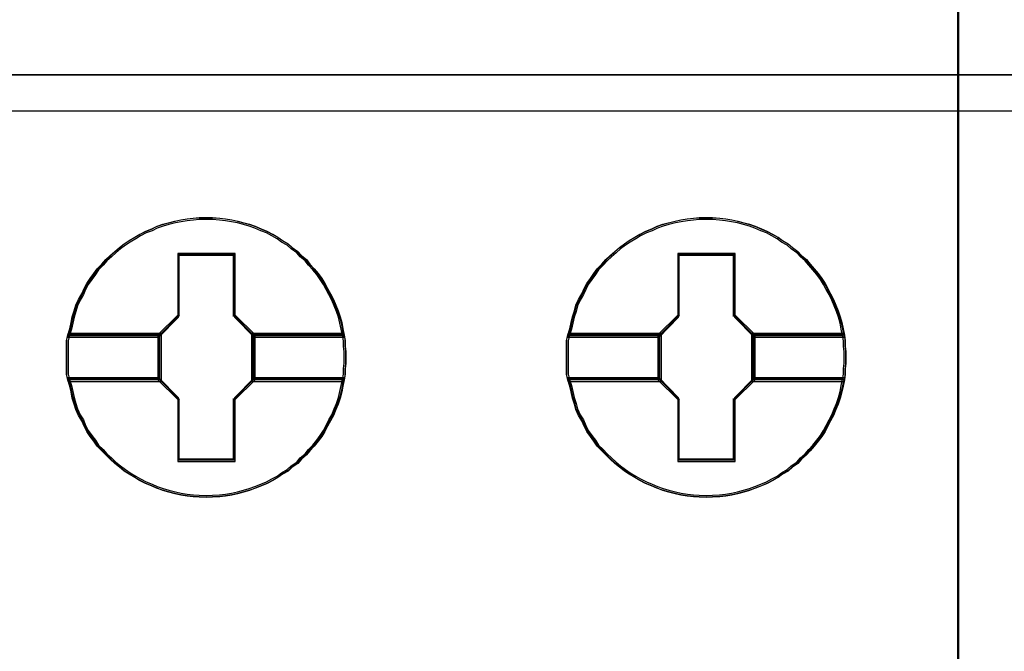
# Model space of a CAD drawing. Extents: x -558982 to 5119495, y -5290134 to 121759.
# Tile 81 of 256: x -477792 to -477614, y -21423 to -21309. Entities that reach past the tile are written whole.
import ezdxf

# ---------------------------------------------------------------- set-up
doc = ezdxf.new("R2010")
doc.units = 0
doc.header["$MEASUREMENT"] = 0
doc.layers.get('0').update_dxf_attribs({"color": 252})
doc.layers.add('45', color=8, linetype='Continuous')
doc.layers.add('50', color=7, linetype='Continuous')

# ---------------------------------------------------------------- blocks, each defined once
blk = doc.blocks.new('*U1042')
at = {"layer": '50', "color": 7}
blk.add_lwpolyline([(61.983887, -137.34823), (386.017439, -137.34823), (386.017439, -183.650891), (61.983887, -183.650891), (61.983887, -137.34823)], dxfattribs=at)
blk = doc.blocks.new('*U1049')
at = {"layer": '45', "color": 7}
for points in [[(187.995609, -118.993998), (206.006752, -118.993998), (206.006752, -118.993998), (206.006752, -201.999826), (206.006752, -201.999826), (187.995609, -201.999826), (187.995609, -201.999826), (187.995609, -118.993998), (187.995609, -118.993998)], [(188.000911, -118.999294), (206.00145, -118.999294), (206.00145, -201.99453), (188.000911, -201.99453), (188.000911, -118.999294)], [(187.995609, -182.988857), (206.006752, -182.988857), (187.995609, -182.988857)], [(194.917466, -188.107391), (194.917466, -188.213985), (194.905634, -188.314658), (194.905634, -188.41533), (194.887886, -188.516003), (194.864222, -188.628519), (194.840558, -188.735114), (194.810978, -188.84763), (194.775482, -188.954225), (194.73407, -189.054897), (194.692658, -189.161492), (194.639414, -189.256242), (194.58617, -189.356915), (194.538842, -189.451665), (194.479682, -189.540494), (194.414606, -189.629323), (194.343614, -189.718151), (194.266706, -189.801058), (194.20163, -189.878043), (194.11289, -189.955028), (194.047814, -190.032013), (193.947242, -190.097154), (193.870334, -190.168217), (193.769762, -190.227436), (193.686938, -190.286655), (193.592282, -190.339952), (193.49171, -190.39325), (193.391138, -190.434703), (193.278734, -190.476156), (193.178163, -190.51761), (193.071675, -190.547219), (192.959271, -190.576829), (192.852783, -190.600517), (192.740379, -190.618282), (192.633891, -190.630126), (192.503739, -190.636048), (192.397251, -190.64197), (192.261183, -190.636048), (192.154695, -190.630126), (192.042291, -190.618282), (191.929887, -190.600517), (191.823399, -190.576829), (191.705079, -190.547219), (191.598591, -190.51761), (191.492103, -190.476156), (191.397447, -190.434703), (191.290959, -190.39325), (191.184471, -190.339952), (191.095731, -190.286655), (190.995159, -190.227436), (190.906419, -190.168217), (190.81768, -190.097154), (190.734856, -190.032013), (190.652032, -189.955028), (190.569208, -189.878043), (190.498216, -189.801058), (190.415392, -189.718151), (190.356232, -189.629323), (190.291156, -189.540494), (190.22608, -189.451665), (190.178752, -189.356915), (190.13734, -189.256242), (190.07818, -189.161492), (190.030852, -189.054897), (190.001272, -188.954225), (189.965776, -188.84763), (189.942112, -188.735114), (189.918448, -188.628519), (189.882952, -188.516003), (189.859288, -188.41533), (189.859288, -188.314658), (189.859288, -188.213985), (189.859288, -188.107391), (189.859288, -188.006718), (189.859288, -187.906046), (189.859288, -187.805373), (189.882952, -187.704701), (189.918448, -187.592184), (189.942112, -187.479668), (189.965776, -187.373074), (190.001272, -187.266479), (190.030852, -187.165807), (190.07818, -187.059212), (190.13734, -186.95854), (190.178752, -186.863789), (190.22608, -186.769038), (190.291156, -186.68021), (190.356232, -186.591381), (190.415392, -186.502552), (190.498216, -186.419645), (190.569208, -186.336739), (190.652032, -186.265676), (190.734856, -186.188691), (190.81768, -186.117628), (190.906419, -186.052487), (190.995159, -185.993268), (191.095731, -185.934049), (191.184471, -185.880751), (191.290959, -185.827454), (191.397447, -185.786001), (191.492103, -185.738625), (191.598591, -185.703094), (191.705079, -185.673484), (191.823399, -185.643875), (191.929887, -185.620187), (192.042291, -185.602421), (192.154695, -185.590578), (192.261183, -185.578734), (192.397251, -185.578734), (192.503739, -185.578734), (192.633891, -185.590578), (192.740379, -185.602421), (192.852783, -185.620187), (192.959271, -185.643875), (193.071675, -185.673484), (193.178163, -185.703094), (193.278734, -185.738625), (193.391138, -185.786001), (193.49171, -185.827454), (193.592282, -185.880751), (193.686938, -185.934049), (193.769762, -185.993268), (193.870334, -186.052487), (193.947242, -186.117628), (194.047814, -186.188691), (194.11289, -186.265676), (194.20163, -186.336739), (194.266706, -186.419645), (194.343614, -186.502552), (194.414606, -186.591381), (194.479682, -186.68021), (194.538842, -186.769038), (194.58617, -186.863789), (194.639414, -186.95854), (194.692658, -187.059212), (194.73407, -187.165807), (194.775482, -187.266479), (194.810978, -187.373074), (194.840558, -187.479668), (194.864222, -187.592184), (194.887886, -187.704701), (194.905634, -187.805373), (194.905634, -187.906046), (194.917466, -188.006718), (194.917466, -188.107391)], [(192.397558, -185.578734), (192.261484, -185.578734), (192.154992, -185.590787), (192.042583, -185.60284), (191.930174, -185.620919), (191.823681, -185.645026), (191.705356, -185.675158), (191.598863, -185.705291), (191.49237, -185.74145), (191.39771, -185.789663), (191.291217, -185.831848), (191.184725, -185.886087), (191.095981, -185.940326), (190.995404, -186.000591), (190.90666, -186.060857), (190.817917, -186.127149), (190.735089, -186.199467), (190.652261, -186.277812), (190.569434, -186.350131), (190.498438, -186.434502), (190.415611, -186.518874), (190.356448, -186.609272), (190.291369, -186.69967), (190.22629, -186.790068), (190.17896, -186.886493), (190.137547, -186.982917), (190.078384, -187.085368), (190.031054, -187.193846), (190.001473, -187.296297), (189.965975, -187.404775), (189.94231, -187.513253), (189.918645, -187.627757), (189.883147, -187.742261), (191.533784, -187.742261), (191.88876, -187.380669), (191.88876, -186.247679), (192.900441, -186.247679), (192.900441, -187.380669), (193.255416, -187.742261), (194.888304, -187.742261), (194.864639, -187.627757), (194.840974, -187.513253), (194.811393, -187.404775), (194.775895, -187.296297), (194.734482, -187.193846), (194.693068, -187.085368), (194.639821, -186.982917), (194.586575, -186.886493), (194.539245, -186.790068), (194.480082, -186.69967), (194.415003, -186.609272), (194.344008, -186.518874), (194.267097, -186.434502), (194.202018, -186.350131), (194.113274, -186.277812), (194.048195, -186.199467), (193.947619, -186.127149), (193.870707, -186.060857), (193.770131, -186.000591), (193.687303, -185.940326), (193.592643, -185.886087), (193.492067, -185.831848), (193.39149, -185.789663), (193.279081, -185.74145), (193.178505, -185.705291), (193.072012, -185.675158), (192.959603, -185.645026), (192.85311, -185.620919), (192.740702, -185.60284), (192.634209, -185.590787), (192.504051, -185.578734), (192.397558, -185.578734)], [(189.883147, -187.742261), (191.533784, -187.742261), (191.88876, -187.380669), (191.88876, -186.247679), (192.900441, -186.247679), (192.900441, -187.380669), (193.255416, -187.742261), (194.888304, -187.742261), (194.864639, -187.627757), (194.840974, -187.513253), (194.811393, -187.404775), (194.775895, -187.296297), (194.734482, -187.193846), (194.693068, -187.085368), (194.639821, -186.982917), (194.586575, -186.886493), (194.539245, -186.790068), (194.480082, -186.69967), (194.415003, -186.609272), (194.344008, -186.518874), (194.267097, -186.434502), (194.202018, -186.350131), (194.113274, -186.277812), (194.048195, -186.199467), (193.947619, -186.127149), (193.870707, -186.060857), (193.770131, -186.000591), (193.687303, -185.940326), (193.592643, -185.886087), (193.492067, -185.831848), (193.39149, -185.789663), (193.279081, -185.74145), (193.178505, -185.705291), (193.072012, -185.675158), (192.959603, -185.645026), (192.85311, -185.620919), (192.740702, -185.60284), (192.634209, -185.590787), (192.504051, -185.578734), (192.397558, -185.578734), (192.261484, -185.578734), (192.154992, -185.590787), (192.042583, -185.60284), (191.930174, -185.620919), (191.823681, -185.645026), (191.705356, -185.675158), (191.598863, -185.705291), (191.49237, -185.74145), (191.39771, -185.789663), (191.291217, -185.831848), (191.184725, -185.886087), (191.095981, -185.940326), (190.995404, -186.000591), (190.90666, -186.060857), (190.817917, -186.127149), (190.735089, -186.199467), (190.652261, -186.277812), (190.569434, -186.350131), (190.498438, -186.434502), (190.415611, -186.518874), (190.356448, -186.609272), (190.291369, -186.69967), (190.22629, -186.790068), (190.17896, -186.886493), (190.137547, -186.982917), (190.078384, -187.085368), (190.031054, -187.193846), (190.001473, -187.296297), (189.965975, -187.404775), (189.94231, -187.513253), (189.918645, -187.627757), (189.883147, -187.742261)], [(192.397408, -185.610511), (192.263064, -185.610511), (192.157925, -185.62221), (192.046945, -185.633909), (191.935965, -185.651458), (191.830826, -185.674856), (191.714005, -185.704103), (191.608866, -185.733351), (191.503727, -185.768448), (191.41027, -185.815244), (191.305131, -185.856191), (191.199992, -185.908836), (191.112376, -185.961482), (191.013078, -186.019977), (190.925462, -186.078472), (190.837846, -186.142816), (190.756072, -186.21301), (190.674297, -186.289054), (190.592522, -186.359248), (190.522429, -186.441141), (190.440655, -186.523034), (190.382244, -186.610777), (190.317992, -186.698519), (190.253741, -186.786262), (190.207012, -186.879854), (190.166125, -186.973446), (190.107715, -187.072887), (190.060986, -187.178178), (190.031781, -187.27762), (189.996734, -187.382911), (189.97337, -187.488202), (189.950006, -187.599343), (189.91496, -187.710483), (191.544614, -187.710483), (191.895077, -187.359513), (191.895077, -186.259806), (192.893898, -186.259806), (192.893898, -187.359513), (193.244361, -187.710483), (194.856492, -187.710483), (194.833128, -187.599343), (194.809763, -187.488202), (194.780558, -187.382911), (194.745512, -187.27762), (194.704625, -187.178178), (194.663737, -187.072887), (194.611168, -186.973446), (194.558598, -186.879854), (194.51187, -186.786262), (194.453459, -186.698519), (194.389208, -186.610777), (194.319115, -186.523034), (194.243181, -186.441141), (194.17893, -186.359248), (194.091314, -186.289054), (194.027062, -186.21301), (193.927764, -186.142816), (193.851831, -186.078472), (193.752533, -186.019977), (193.670758, -185.961482), (193.577301, -185.908836), (193.478003, -185.856191), (193.378705, -185.815244), (193.267725, -185.768448), (193.168427, -185.733351), (193.063288, -185.704103), (192.952308, -185.674856), (192.847169, -185.651458), (192.736189, -185.633909), (192.63105, -185.62221), (192.502547, -185.610511), (192.397408, -185.610511)], [(189.91496, -187.710483), (191.544614, -187.710483), (191.895077, -187.359513), (191.895077, -186.259806), (192.893898, -186.259806), (192.893898, -187.359513), (193.244361, -187.710483), (194.856492, -187.710483), (194.833128, -187.599343), (194.809763, -187.488202), (194.780558, -187.382911), (194.745512, -187.27762), (194.704625, -187.178178), (194.663737, -187.072887), (194.611168, -186.973446), (194.558598, -186.879854), (194.51187, -186.786262), (194.453459, -186.698519), (194.389208, -186.610777), (194.319115, -186.523034), (194.243181, -186.441141), (194.17893, -186.359248), (194.091314, -186.289054), (194.027062, -186.21301), (193.927764, -186.142816), (193.851831, -186.078472), (193.752533, -186.019977), (193.670758, -185.961482), (193.577301, -185.908836), (193.478003, -185.856191), (193.378705, -185.815244), (193.267725, -185.768448), (193.168427, -185.733351), (193.063288, -185.704103), (192.952308, -185.674856), (192.847169, -185.651458), (192.736189, -185.633909), (192.63105, -185.62221), (192.502547, -185.610511), (192.397408, -185.610511), (192.263064, -185.610511), (192.157925, -185.62221), (192.046945, -185.633909), (191.935965, -185.651458), (191.830826, -185.674856), (191.714005, -185.704103), (191.608866, -185.733351), (191.503727, -185.768448), (191.41027, -185.815244), (191.305131, -185.856191), (191.199992, -185.908836), (191.112376, -185.961482), (191.013078, -186.019977), (190.925462, -186.078472), (190.837846, -186.142816), (190.756072, -186.21301), (190.674297, -186.289054), (190.592522, -186.359248), (190.522429, -186.441141), (190.440655, -186.523034), (190.382244, -186.610777), (190.317992, -186.698519), (190.253741, -186.786262), (190.207012, -186.879854), (190.166125, -186.973446), (190.107715, -187.072887), (190.060986, -187.178178), (190.031781, -187.27762), (189.996734, -187.382911), (189.97337, -187.488202), (189.950006, -187.599343), (189.91496, -187.710483)], [(203.968105, -188.107391), (203.968105, -188.213985), (203.956273, -188.314658), (203.956273, -188.41533), (203.938525, -188.516003), (203.914861, -188.628519), (203.891197, -188.735114), (203.861617, -188.84763), (203.826121, -188.954225), (203.784709, -189.054897), (203.743297, -189.161492), (203.690053, -189.256242), (203.636809, -189.356915), (203.589481, -189.451665), (203.530321, -189.540494), (203.465245, -189.629323), (203.394253, -189.718151), (203.317345, -189.801058), (203.252269, -189.878043), (203.163529, -189.955028), (203.098453, -190.032013), (202.997881, -190.097154), (202.920973, -190.168217), (202.820401, -190.227436), (202.737577, -190.286655), (202.642921, -190.339952), (202.542349, -190.39325), (202.441777, -190.434703), (202.329373, -190.476156), (202.228801, -190.51761), (202.122314, -190.547219), (202.00991, -190.576829), (201.903422, -190.600517), (201.791018, -190.618282), (201.68453, -190.630126), (201.554378, -190.636048), (201.44789, -190.64197), (201.311822, -190.636048), (201.205334, -190.630126), (201.09293, -190.618282), (200.980526, -190.600517), (200.874038, -190.576829), (200.755718, -190.547219), (200.64923, -190.51761), (200.542742, -190.476156), (200.448086, -190.434703), (200.341598, -190.39325), (200.23511, -190.339952), (200.14637, -190.286655), (200.045798, -190.227436), (199.957058, -190.168217), (199.868318, -190.097154), (199.785495, -190.032013), (199.702671, -189.955028), (199.619847, -189.878043), (199.548855, -189.801058), (199.466031, -189.718151), (199.406871, -189.629323), (199.341795, -189.540494), (199.276719, -189.451665), (199.229391, -189.356915), (199.187979, -189.256242), (199.128819, -189.161492), (199.081491, -189.054897), (199.051911, -188.954225), (199.016415, -188.84763), (198.992751, -188.735114), (198.969087, -188.628519), (198.933591, -188.516003), (198.909927, -188.41533), (198.909927, -188.314658), (198.909927, -188.213985), (198.909927, -188.107391), (198.909927, -188.006718), (198.909927, -187.906046), (198.909927, -187.805373), (198.933591, -187.704701), (198.969087, -187.592184), (198.992751, -187.479668), (199.016415, -187.373074), (199.051911, -187.266479), (199.081491, -187.165807), (199.128819, -187.059212), (199.187979, -186.95854), (199.229391, -186.863789), (199.276719, -186.769038), (199.341795, -186.68021), (199.406871, -186.591381), (199.466031, -186.502552), (199.548855, -186.419645), (199.619847, -186.336739), (199.702671, -186.265676), (199.785495, -186.188691), (199.868318, -186.117628), (199.957058, -186.052487), (200.045798, -185.993268), (200.14637, -185.934049), (200.23511, -185.880751), (200.341598, -185.827454), (200.448086, -185.786001), (200.542742, -185.738625), (200.64923, -185.703094), (200.755718, -185.673484), (200.874038, -185.643875), (200.980526, -185.620187), (201.09293, -185.602421), (201.205334, -185.590578), (201.311822, -185.578734), (201.44789, -185.578734), (201.554378, -185.578734), (201.68453, -185.590578), (201.791018, -185.602421), (201.903422, -185.620187), (202.00991, -185.643875), (202.122314, -185.673484), (202.228801, -185.703094), (202.329373, -185.738625), (202.441777, -185.786001), (202.542349, -185.827454), (202.642921, -185.880751), (202.737577, -185.934049), (202.820401, -185.993268), (202.920973, -186.052487), (202.997881, -186.117628), (203.098453, -186.188691), (203.163529, -186.265676), (203.252269, -186.336739), (203.317345, -186.419645), (203.394253, -186.502552), (203.465245, -186.591381), (203.530321, -186.68021), (203.589481, -186.769038), (203.636809, -186.863789), (203.690053, -186.95854), (203.743297, -187.059212), (203.784709, -187.165807), (203.826121, -187.266479), (203.861617, -187.373074), (203.891197, -187.479668), (203.914861, -187.592184), (203.938525, -187.704701), (203.956273, -187.805373), (203.956273, -187.906046), (203.968105, -188.006718), (203.968105, -188.107391)], [(201.448197, -185.578734), (201.312123, -185.578734), (201.205631, -185.590787), (201.093222, -185.60284), (200.980813, -185.620919), (200.87432, -185.645026), (200.755995, -185.675158), (200.649502, -185.705291), (200.543009, -185.74145), (200.448349, -185.789663), (200.341856, -185.831848), (200.235364, -185.886087), (200.14662, -185.940326), (200.046043, -186.000591), (199.957299, -186.060857), (199.868556, -186.127149), (199.785728, -186.199467), (199.7029, -186.277812), (199.620073, -186.350131), (199.549077, -186.434502), (199.46625, -186.518874), (199.407087, -186.609272), (199.342008, -186.69967), (199.276929, -186.790068), (199.229599, -186.886493), (199.188185, -186.982917), (199.129023, -187.085368), (199.081693, -187.193846), (199.052111, -187.296297), (199.016614, -187.404775), (198.992949, -187.513253), (198.969284, -187.627757), (198.933786, -187.742261), (200.584423, -187.742261), (200.939399, -187.380669), (200.939399, -186.247679), (201.95108, -186.247679), (201.95108, -187.380669), (202.306055, -187.742261), (203.938943, -187.742261), (203.915278, -187.627757), (203.891613, -187.513253), (203.862032, -187.404775), (203.826534, -187.296297), (203.785121, -187.193846), (203.743707, -187.085368), (203.69046, -186.982917), (203.637214, -186.886493), (203.589884, -186.790068), (203.530721, -186.69967), (203.465642, -186.609272), (203.394647, -186.518874), (203.317736, -186.434502), (203.252657, -186.350131), (203.163913, -186.277812), (203.098834, -186.199467), (202.998258, -186.127149), (202.921346, -186.060857), (202.82077, -186.000591), (202.737942, -185.940326), (202.643282, -185.886087), (202.542706, -185.831848), (202.442129, -185.789663), (202.32972, -185.74145), (202.229144, -185.705291), (202.122651, -185.675158), (202.010242, -185.645026), (201.903749, -185.620919), (201.79134, -185.60284), (201.684848, -185.590787), (201.55469, -185.578734), (201.448197, -185.578734)], [(198.933786, -187.742261), (200.584423, -187.742261), (200.939399, -187.380669), (200.939399, -186.247679), (201.95108, -186.247679), (201.95108, -187.380669), (202.306055, -187.742261), (203.938943, -187.742261), (203.915278, -187.627757), (203.891613, -187.513253), (203.862032, -187.404775), (203.826534, -187.296297), (203.785121, -187.193846), (203.743707, -187.085368), (203.69046, -186.982917), (203.637214, -186.886493), (203.589884, -186.790068), (203.530721, -186.69967), (203.465642, -186.609272), (203.394647, -186.518874), (203.317736, -186.434502), (203.252657, -186.350131), (203.163913, -186.277812), (203.098834, -186.199467), (202.998258, -186.127149), (202.921346, -186.060857), (202.82077, -186.000591), (202.737942, -185.940326), (202.643282, -185.886087), (202.542706, -185.831848), (202.442129, -185.789663), (202.32972, -185.74145), (202.229144, -185.705291), (202.122651, -185.675158), (202.010242, -185.645026), (201.903749, -185.620919), (201.79134, -185.60284), (201.684848, -185.590787), (201.55469, -185.578734), (201.448197, -185.578734), (201.312123, -185.578734), (201.205631, -185.590787), (201.093222, -185.60284), (200.980813, -185.620919), (200.87432, -185.645026), (200.755995, -185.675158), (200.649502, -185.705291), (200.543009, -185.74145), (200.448349, -185.789663), (200.341856, -185.831848), (200.235364, -185.886087), (200.14662, -185.940326), (200.046043, -186.000591), (199.957299, -186.060857), (199.868556, -186.127149), (199.785728, -186.199467), (199.7029, -186.277812), (199.620073, -186.350131), (199.549077, -186.434502), (199.46625, -186.518874), (199.407087, -186.609272), (199.342008, -186.69967), (199.276929, -186.790068), (199.229599, -186.886493), (199.188185, -186.982917), (199.129023, -187.085368), (199.081693, -187.193846), (199.052111, -187.296297), (199.016614, -187.404775), (198.992949, -187.513253), (198.969284, -187.627757), (198.933786, -187.742261)], [(201.448047, -185.610511), (201.313703, -185.610511), (201.208564, -185.62221), (201.097584, -185.633909), (200.986604, -185.651458), (200.881465, -185.674856), (200.764643, -185.704103), (200.659505, -185.733351), (200.554366, -185.768448), (200.460909, -185.815244), (200.35577, -185.856191), (200.250631, -185.908836), (200.163015, -185.961482), (200.063717, -186.019977), (199.976101, -186.078472), (199.888485, -186.142816), (199.806711, -186.21301), (199.724936, -186.289054), (199.643161, -186.359248), (199.573068, -186.441141), (199.491294, -186.523034), (199.432883, -186.610777), (199.368631, -186.698519), (199.30438, -186.786262), (199.257651, -186.879854), (199.216764, -186.973446), (199.158353, -187.072887), (199.111625, -187.178178), (199.08242, -187.27762), (199.047373, -187.382911), (199.024009, -187.488202), (199.000645, -187.599343), (198.965599, -187.710483), (200.595253, -187.710483), (200.945716, -187.359513), (200.945716, -186.259806), (201.944537, -186.259806), (201.944537, -187.359513), (202.295, -187.710483), (203.907131, -187.710483), (203.883767, -187.599343), (203.860402, -187.488202), (203.831197, -187.382911), (203.796151, -187.27762), (203.755263, -187.178178), (203.714376, -187.072887), (203.661807, -186.973446), (203.609237, -186.879854), (203.562509, -186.786262), (203.504098, -186.698519), (203.439847, -186.610777), (203.369754, -186.523034), (203.29382, -186.441141), (203.229569, -186.359248), (203.141953, -186.289054), (203.077701, -186.21301), (202.978403, -186.142816), (202.902469, -186.078472), (202.803172, -186.019977), (202.721397, -185.961482), (202.62794, -185.908836), (202.528642, -185.856191), (202.429344, -185.815244), (202.318364, -185.768448), (202.219066, -185.733351), (202.113927, -185.704103), (202.002947, -185.674856), (201.897808, -185.651458), (201.786828, -185.633909), (201.681689, -185.62221), (201.553186, -185.610511), (201.448047, -185.610511)], [(198.965599, -187.710483), (200.595253, -187.710483), (200.945716, -187.359513), (200.945716, -186.259806), (201.944537, -186.259806), (201.944537, -187.359513), (202.295, -187.710483), (203.907131, -187.710483), (203.883767, -187.599343), (203.860402, -187.488202), (203.831197, -187.382911), (203.796151, -187.27762), (203.755263, -187.178178), (203.714376, -187.072887), (203.661807, -186.973446), (203.609237, -186.879854), (203.562509, -186.786262), (203.504098, -186.698519), (203.439847, -186.610777), (203.369754, -186.523034), (203.29382, -186.441141), (203.229569, -186.359248), (203.141953, -186.289054), (203.077701, -186.21301), (202.978403, -186.142816), (202.902469, -186.078472), (202.803172, -186.019977), (202.721397, -185.961482), (202.62794, -185.908836), (202.528642, -185.856191), (202.429344, -185.815244), (202.318364, -185.768448), (202.219066, -185.733351), (202.113927, -185.704103), (202.002947, -185.674856), (201.897808, -185.651458), (201.786828, -185.633909), (201.681689, -185.62221), (201.553186, -185.610511), (201.448047, -185.610511), (201.313703, -185.610511), (201.208564, -185.62221), (201.097584, -185.633909), (200.986604, -185.651458), (200.881465, -185.674856), (200.764643, -185.704103), (200.659505, -185.733351), (200.554366, -185.768448), (200.460909, -185.815244), (200.35577, -185.856191), (200.250631, -185.908836), (200.163015, -185.961482), (200.063717, -186.019977), (199.976101, -186.078472), (199.888485, -186.142816), (199.806711, -186.21301), (199.724936, -186.289054), (199.643161, -186.359248), (199.573068, -186.441141), (199.491294, -186.523034), (199.432883, -186.610777), (199.368631, -186.698519), (199.30438, -186.786262), (199.257651, -186.879854), (199.216764, -186.973446), (199.158353, -187.072887), (199.111625, -187.178178), (199.08242, -187.27762), (199.047373, -187.382911), (199.024009, -187.488202), (199.000645, -187.599343), (198.965599, -187.710483)], [(192.912435, -186.227527), (191.874923, -186.227527), (191.874923, -187.345919), (191.510884, -187.702853), (191.510884, -188.517851), (191.874923, -188.874785), (191.874923, -189.993177), (192.912435, -189.993177), (192.912435, -188.874785), (193.276474, -188.517851), (193.276474, -187.702853), (192.912435, -187.345919), (192.912435, -186.227527)], [(192.893741, -186.259305), (191.893617, -186.259305), (191.893617, -187.358821), (191.542696, -187.70973), (191.542696, -188.510973), (191.893617, -188.861883), (191.893617, -189.961399), (192.893741, -189.961399), (192.893741, -188.861883), (193.244662, -188.510973), (193.244662, -187.70973), (192.893741, -187.358821), (192.893741, -186.259305)], [(191.88468, -186.25136), (192.902678, -186.25136), (191.88468, -186.25136)], [(191.88468, -187.368874), (191.88468, -186.25136), (191.88468, -187.368874)], [(192.884121, -187.368874), (192.884121, -186.25136), (192.884121, -187.368874)], [(201.963074, -186.227527), (200.925562, -186.227527), (200.925562, -187.345919), (200.561523, -187.702853), (200.561523, -188.517851), (200.925562, -188.874785), (200.925562, -189.993177), (201.963074, -189.993177), (201.963074, -188.874785), (202.327113, -188.517851), (202.327113, -187.702853), (201.963074, -187.345919), (201.963074, -186.227527)], [(200.935319, -186.25136), (201.953317, -186.25136), (200.935319, -186.25136)], [(200.935319, -187.368874), (200.935319, -186.25136), (200.935319, -187.368874)], [(201.93476, -187.368874), (201.93476, -186.25136), (201.93476, -187.368874)], [(191.534743, -187.721076), (191.905888, -187.350337), (191.534743, -187.721076)], [(193.252615, -187.721076), (192.884121, -187.350337), (193.252615, -187.721076)], [(200.585382, -187.721076), (200.953876, -187.350337), (200.585382, -187.721076)], [(202.303254, -187.721076), (201.93476, -187.350337), (202.303254, -187.721076)], [(191.57716, -187.676058), (189.883569, -187.676058), (189.859288, -187.783839), (189.859288, -187.89162), (189.859288, -187.999401), (189.859288, -188.107182), (189.859288, -188.221303), (189.859288, -188.329084), (189.859288, -188.436865), (189.883569, -188.544646), (191.57716, -188.544646), (191.57716, -187.676058)], [(191.57716, -188.544646), (191.57716, -187.676058), (189.883569, -187.676058), (189.859288, -187.783839), (189.859288, -187.89162), (189.859288, -187.999401), (189.859288, -188.107182), (189.859288, -188.221303), (189.859288, -188.329084), (189.859288, -188.436865), (189.883569, -188.544646), (191.57716, -188.544646)], [(191.545347, -187.707835), (189.914482, -187.707835), (189.8911, -187.80773), (189.8911, -187.907625), (189.8911, -188.007519), (189.8911, -188.107414), (189.8911, -188.213185), (189.8911, -188.313079), (189.8911, -188.412974), (189.914482, -188.512869), (191.545347, -188.512869), (191.545347, -187.707835)], [(191.545347, -188.512869), (191.545347, -187.707835), (189.914482, -187.707835), (189.8911, -187.80773), (189.8911, -187.907625), (189.8911, -188.007519), (189.8911, -188.107414), (189.8911, -188.213185), (189.8911, -188.313079), (189.8911, -188.412974), (189.914482, -188.512869), (191.545347, -188.512869)], [(189.907007, -187.699891), (191.555951, -187.699891), (189.907007, -187.699891)], [(191.534743, -187.699891), (191.534743, -188.520813), (191.534743, -187.699891)], [(194.887087, -187.676058), (193.210198, -187.676058), (193.210198, -188.544646), (194.887087, -188.544646), (194.905314, -188.436865), (194.905314, -188.329084), (194.917466, -188.221303), (194.917466, -188.107182), (194.917466, -187.999401), (194.905314, -187.89162), (194.905314, -187.783839), (194.887087, -187.676058)], [(193.210198, -187.676058), (193.210198, -188.544646), (194.887087, -188.544646), (194.905314, -188.436865), (194.905314, -188.329084), (194.917466, -188.221303), (194.917466, -188.107182), (194.917466, -187.999401), (194.905314, -187.89162), (194.905314, -187.783839), (194.887087, -187.676058), (193.210198, -187.676058)], [(193.234058, -187.699891), (194.864445, -187.699891), (193.234058, -187.699891)], [(193.234058, -187.699891), (193.234058, -188.520813), (193.234058, -187.699891)], [(194.856407, -187.707835), (193.242011, -187.707835), (193.242011, -188.512869), (194.856407, -188.512869), (194.873955, -188.412974), (194.873955, -188.313079), (194.885653, -188.213185), (194.885653, -188.107414), (194.885653, -188.007519), (194.873955, -187.907625), (194.873955, -187.80773), (194.856407, -187.707835)], [(193.242011, -187.707835), (193.242011, -188.512869), (194.856407, -188.512869), (194.873955, -188.412974), (194.873955, -188.313079), (194.885653, -188.213185), (194.885653, -188.107414), (194.885653, -188.007519), (194.873955, -187.907625), (194.873955, -187.80773), (194.856407, -187.707835), (193.242011, -187.707835)], [(200.627799, -187.676058), (198.934208, -187.676058), (198.909927, -187.783839), (198.909927, -187.89162), (198.909927, -187.999401), (198.909927, -188.107182), (198.909927, -188.221303), (198.909927, -188.329084), (198.909927, -188.436865), (198.934208, -188.544646), (200.627799, -188.544646), (200.627799, -187.676058)], [(200.627799, -188.544646), (200.627799, -187.676058), (198.934208, -187.676058), (198.909927, -187.783839), (198.909927, -187.89162), (198.909927, -187.999401), (198.909927, -188.107182), (198.909927, -188.221303), (198.909927, -188.329084), (198.909927, -188.436865), (198.934208, -188.544646), (200.627799, -188.544646)], [(200.595986, -187.707835), (198.965121, -187.707835), (198.941739, -187.80773), (198.941739, -187.907625), (198.941739, -188.007519), (198.941739, -188.107414), (198.941739, -188.213185), (198.941739, -188.313079), (198.941739, -188.412974), (198.965121, -188.512869), (200.595986, -188.512869), (200.595986, -187.707835)], [(200.595986, -188.512869), (200.595986, -187.707835), (198.965121, -187.707835), (198.941739, -187.80773), (198.941739, -187.907625), (198.941739, -188.007519), (198.941739, -188.107414), (198.941739, -188.213185), (198.941739, -188.313079), (198.941739, -188.412974), (198.965121, -188.512869), (200.595986, -188.512869)], [(198.954995, -187.699891), (200.603939, -187.699891), (198.954995, -187.699891)], [(200.585382, -187.699891), (200.585382, -188.520813), (200.585382, -187.699891)], [(203.937726, -187.676058), (202.260837, -187.676058), (202.260837, -188.544646), (203.937726, -188.544646), (203.955953, -188.436865), (203.955953, -188.329084), (203.968105, -188.221303), (203.968105, -188.107182), (203.968105, -187.999401), (203.955953, -187.89162), (203.955953, -187.783839), (203.937726, -187.676058)], [(202.260837, -187.676058), (202.260837, -188.544646), (203.937726, -188.544646), (203.955953, -188.436865), (203.955953, -188.329084), (203.968105, -188.221303), (203.968105, -188.107182), (203.968105, -187.999401), (203.955953, -187.89162), (203.955953, -187.783839), (203.937726, -187.676058), (202.260837, -187.676058)], [(202.284696, -187.699891), (203.915084, -187.699891), (202.284696, -187.699891)], [(202.284696, -187.699891), (202.284696, -188.520813), (202.284696, -187.699891)], [(203.907046, -187.707835), (202.29265, -187.707835), (202.29265, -188.512869), (203.907046, -188.512869), (203.924594, -188.412974), (203.924594, -188.313079), (203.936292, -188.213185), (203.936292, -188.107414), (203.936292, -188.007519), (203.924594, -187.907625), (203.924594, -187.80773), (203.907046, -187.707835)], [(202.29265, -187.707835), (202.29265, -188.512869), (203.907046, -188.512869), (203.924594, -188.412974), (203.924594, -188.313079), (203.936292, -188.213185), (203.936292, -188.107414), (203.936292, -188.007519), (203.924594, -187.907625), (203.924594, -187.80773), (203.907046, -187.707835), (202.29265, -187.707835)], [(194.888304, -188.478443), (193.255416, -188.478443), (192.900441, -188.840035), (192.900441, -189.973024), (191.88876, -189.973024), (191.88876, -188.840035), (191.533784, -188.478443), (189.883147, -188.478443), (189.918645, -188.592947), (189.94231, -188.701425), (189.965975, -188.815929), (190.001473, -188.924407), (190.031054, -189.026858), (190.078384, -189.135335), (190.137547, -189.23176), (190.17896, -189.334211), (190.22629, -189.430636), (190.291369, -189.521034), (190.356448, -189.611432), (190.415611, -189.70183), (190.498438, -189.786202), (190.569434, -189.864547), (190.652261, -189.942892), (190.735089, -190.021237), (190.817917, -190.087529), (190.90666, -190.159847), (190.995404, -190.220112), (191.095981, -190.280378), (191.184725, -190.334617), (191.291217, -190.388855), (191.39771, -190.431041), (191.49237, -190.473227), (191.598863, -190.515413), (191.705356, -190.545545), (191.823681, -190.575678), (191.930174, -190.599784), (192.042583, -190.617864), (192.154992, -190.629917), (192.261484, -190.635944), (192.397558, -190.64197), (192.504051, -190.635944), (192.634209, -190.629917), (192.740702, -190.617864), (192.85311, -190.599784), (192.959603, -190.575678), (193.072012, -190.545545), (193.178505, -190.515413), (193.279081, -190.473227), (193.39149, -190.431041), (193.492067, -190.388855), (193.592643, -190.334617), (193.687303, -190.280378), (193.770131, -190.220112), (193.870707, -190.159847), (193.947619, -190.087529), (194.048195, -190.021237), (194.113274, -189.942892), (194.202018, -189.864547), (194.267097, -189.786202), (194.344008, -189.70183), (194.415003, -189.611432), (194.480082, -189.521034), (194.539245, -189.430636), (194.586575, -189.334211), (194.639821, -189.23176), (194.693068, -189.135335), (194.734482, -189.026858), (194.775895, -188.924407), (194.811393, -188.815929), (194.840974, -188.701425), (194.864639, -188.592947), (194.888304, -188.478443)], [(191.88876, -189.973024), (191.88876, -188.840035), (191.533784, -188.478443), (189.883147, -188.478443), (189.918645, -188.592947), (189.94231, -188.701425), (189.965975, -188.815929), (190.001473, -188.924407), (190.031054, -189.026858), (190.078384, -189.135335), (190.137547, -189.23176), (190.17896, -189.334211), (190.22629, -189.430636), (190.291369, -189.521034), (190.356448, -189.611432), (190.415611, -189.70183), (190.498438, -189.786202), (190.569434, -189.864547), (190.652261, -189.942892), (190.735089, -190.021237), (190.817917, -190.087529), (190.90666, -190.159847), (190.995404, -190.220112), (191.095981, -190.280378), (191.184725, -190.334617), (191.291217, -190.388855), (191.39771, -190.431041), (191.49237, -190.473227), (191.598863, -190.515413), (191.705356, -190.545545), (191.823681, -190.575678), (191.930174, -190.599784), (192.042583, -190.617864), (192.154992, -190.629917), (192.261484, -190.635944), (192.397558, -190.64197), (192.504051, -190.635944), (192.634209, -190.629917), (192.740702, -190.617864), (192.85311, -190.599784), (192.959603, -190.575678), (193.072012, -190.545545), (193.178505, -190.515413), (193.279081, -190.473227), (193.39149, -190.431041), (193.492067, -190.388855), (193.592643, -190.334617), (193.687303, -190.280378), (193.770131, -190.220112), (193.870707, -190.159847), (193.947619, -190.087529), (194.048195, -190.021237), (194.113274, -189.942892), (194.202018, -189.864547), (194.267097, -189.786202), (194.344008, -189.70183), (194.415003, -189.611432), (194.480082, -189.521034), (194.539245, -189.430636), (194.586575, -189.334211), (194.639821, -189.23176), (194.693068, -189.135335), (194.734482, -189.026858), (194.775895, -188.924407), (194.811393, -188.815929), (194.840974, -188.701425), (194.864639, -188.592947), (194.888304, -188.478443), (193.255416, -188.478443), (192.900441, -188.840035), (192.900441, -189.973024), (191.88876, -189.973024)], [(189.907007, -188.502276), (191.555951, -188.502276), (189.907007, -188.502276)], [(194.856492, -188.51022), (193.244361, -188.51022), (192.893898, -188.861191), (192.893898, -189.960897), (191.895077, -189.960897), (191.895077, -188.861191), (191.544614, -188.51022), (189.91496, -188.51022), (189.950006, -188.621361), (189.97337, -188.726652), (189.996734, -188.837793), (190.031781, -188.943084), (190.060986, -189.042525), (190.107715, -189.147816), (190.166125, -189.241408), (190.207012, -189.34085), (190.253741, -189.434442), (190.317992, -189.522185), (190.382244, -189.609927), (190.440655, -189.69767), (190.522429, -189.779563), (190.592522, -189.855606), (190.674297, -189.93165), (190.756072, -190.007694), (190.837846, -190.072038), (190.925462, -190.142232), (191.013078, -190.200727), (191.112376, -190.259222), (191.199992, -190.311868), (191.305131, -190.364513), (191.41027, -190.40546), (191.503727, -190.446406), (191.608866, -190.487353), (191.714005, -190.5166), (191.830826, -190.545848), (191.935965, -190.569246), (192.046945, -190.586794), (192.157925, -190.598493), (192.263064, -190.604343), (192.397408, -190.610192), (192.502547, -190.604343), (192.63105, -190.598493), (192.736189, -190.586794), (192.847169, -190.569246), (192.952308, -190.545848), (193.063288, -190.5166), (193.168427, -190.487353), (193.267725, -190.446406), (193.378705, -190.40546), (193.478003, -190.364513), (193.577301, -190.311868), (193.670758, -190.259222), (193.752533, -190.200727), (193.851831, -190.142232), (193.927764, -190.072038), (194.027062, -190.007694), (194.091314, -189.93165), (194.17893, -189.855606), (194.243181, -189.779563), (194.319115, -189.69767), (194.389208, -189.609927), (194.453459, -189.522185), (194.51187, -189.434442), (194.558598, -189.34085), (194.611168, -189.241408), (194.663737, -189.147816), (194.704625, -189.042525), (194.745512, -188.943084), (194.780558, -188.837793), (194.809763, -188.726652), (194.833128, -188.621361), (194.856492, -188.51022)], [(191.895077, -189.960897), (191.895077, -188.861191), (191.544614, -188.51022), (189.91496, -188.51022), (189.950006, -188.621361), (189.97337, -188.726652), (189.996734, -188.837793), (190.031781, -188.943084), (190.060986, -189.042525), (190.107715, -189.147816), (190.166125, -189.241408), (190.207012, -189.34085), (190.253741, -189.434442), (190.317992, -189.522185), (190.382244, -189.609927), (190.440655, -189.69767), (190.522429, -189.779563), (190.592522, -189.855606), (190.674297, -189.93165), (190.756072, -190.007694), (190.837846, -190.072038), (190.925462, -190.142232), (191.013078, -190.200727), (191.112376, -190.259222), (191.199992, -190.311868), (191.305131, -190.364513), (191.41027, -190.40546), (191.503727, -190.446406), (191.608866, -190.487353), (191.714005, -190.5166), (191.830826, -190.545848), (191.935965, -190.569246), (192.046945, -190.586794), (192.157925, -190.598493), (192.263064, -190.604343), (192.397408, -190.610192), (192.502547, -190.604343), (192.63105, -190.598493), (192.736189, -190.586794), (192.847169, -190.569246), (192.952308, -190.545848), (193.063288, -190.5166), (193.168427, -190.487353), (193.267725, -190.446406), (193.378705, -190.40546), (193.478003, -190.364513), (193.577301, -190.311868), (193.670758, -190.259222), (193.752533, -190.200727), (193.851831, -190.142232), (193.927764, -190.072038), (194.027062, -190.007694), (194.091314, -189.93165), (194.17893, -189.855606), (194.243181, -189.779563), (194.319115, -189.69767), (194.389208, -189.609927), (194.453459, -189.522185), (194.51187, -189.434442), (194.558598, -189.34085), (194.611168, -189.241408), (194.663737, -189.147816), (194.704625, -189.042525), (194.745512, -188.943084), (194.780558, -188.837793), (194.809763, -188.726652), (194.833128, -188.621361), (194.856492, -188.51022), (193.244361, -188.51022), (192.893898, -188.861191), (192.893898, -189.960897), (191.895077, -189.960897)], [(191.534743, -188.502276), (191.905888, -188.870367), (191.534743, -188.502276)], [(193.252615, -188.502276), (192.884121, -188.870367), (193.252615, -188.502276)], [(193.234058, -188.502276), (194.864445, -188.502276), (193.234058, -188.502276)], [(203.938943, -188.478443), (202.306055, -188.478443), (201.95108, -188.840035), (201.95108, -189.973024), (200.939399, -189.973024), (200.939399, -188.840035), (200.584423, -188.478443), (198.933786, -188.478443), (198.969284, -188.592947), (198.992949, -188.701425), (199.016614, -188.815929), (199.052111, -188.924407), (199.081693, -189.026858), (199.129023, -189.135335), (199.188185, -189.23176), (199.229599, -189.334211), (199.276929, -189.430636), (199.342008, -189.521034), (199.407087, -189.611432), (199.46625, -189.70183), (199.549077, -189.786202), (199.620073, -189.864547), (199.7029, -189.942892), (199.785728, -190.021237), (199.868556, -190.087529), (199.957299, -190.159847), (200.046043, -190.220112), (200.14662, -190.280378), (200.235364, -190.334617), (200.341856, -190.388855), (200.448349, -190.431041), (200.543009, -190.473227), (200.649502, -190.515413), (200.755995, -190.545545), (200.87432, -190.575678), (200.980813, -190.599784), (201.093222, -190.617864), (201.205631, -190.629917), (201.312123, -190.635944), (201.448197, -190.64197), (201.55469, -190.635944), (201.684848, -190.629917), (201.79134, -190.617864), (201.903749, -190.599784), (202.010242, -190.575678), (202.122651, -190.545545), (202.229144, -190.515413), (202.32972, -190.473227), (202.442129, -190.431041), (202.542706, -190.388855), (202.643282, -190.334617), (202.737942, -190.280378), (202.82077, -190.220112), (202.921346, -190.159847), (202.998258, -190.087529), (203.098834, -190.021237), (203.163913, -189.942892), (203.252657, -189.864547), (203.317736, -189.786202), (203.394647, -189.70183), (203.465642, -189.611432), (203.530721, -189.521034), (203.589884, -189.430636), (203.637214, -189.334211), (203.69046, -189.23176), (203.743707, -189.135335), (203.785121, -189.026858), (203.826534, -188.924407), (203.862032, -188.815929), (203.891613, -188.701425), (203.915278, -188.592947), (203.938943, -188.478443)], [(200.939399, -189.973024), (200.939399, -188.840035), (200.584423, -188.478443), (198.933786, -188.478443), (198.969284, -188.592947), (198.992949, -188.701425), (199.016614, -188.815929), (199.052111, -188.924407), (199.081693, -189.026858), (199.129023, -189.135335), (199.188185, -189.23176), (199.229599, -189.334211), (199.276929, -189.430636), (199.342008, -189.521034), (199.407087, -189.611432), (199.46625, -189.70183), (199.549077, -189.786202), (199.620073, -189.864547), (199.7029, -189.942892), (199.785728, -190.021237), (199.868556, -190.087529), (199.957299, -190.159847), (200.046043, -190.220112), (200.14662, -190.280378), (200.235364, -190.334617), (200.341856, -190.388855), (200.448349, -190.431041), (200.543009, -190.473227), (200.649502, -190.515413), (200.755995, -190.545545), (200.87432, -190.575678), (200.980813, -190.599784), (201.093222, -190.617864), (201.205631, -190.629917), (201.312123, -190.635944), (201.448197, -190.64197), (201.55469, -190.635944), (201.684848, -190.629917), (201.79134, -190.617864), (201.903749, -190.599784), (202.010242, -190.575678), (202.122651, -190.545545), (202.229144, -190.515413), (202.32972, -190.473227), (202.442129, -190.431041), (202.542706, -190.388855), (202.643282, -190.334617), (202.737942, -190.280378), (202.82077, -190.220112), (202.921346, -190.159847), (202.998258, -190.087529), (203.098834, -190.021237), (203.163913, -189.942892), (203.252657, -189.864547), (203.317736, -189.786202), (203.394647, -189.70183), (203.465642, -189.611432), (203.530721, -189.521034), (203.589884, -189.430636), (203.637214, -189.334211), (203.69046, -189.23176), (203.743707, -189.135335), (203.785121, -189.026858), (203.826534, -188.924407), (203.862032, -188.815929), (203.891613, -188.701425), (203.915278, -188.592947), (203.938943, -188.478443), (202.306055, -188.478443), (201.95108, -188.840035), (201.95108, -189.973024), (200.939399, -189.973024)], [(198.954995, -188.502276), (200.603939, -188.502276), (198.954995, -188.502276)], [(203.907131, -188.51022), (202.295, -188.51022), (201.944537, -188.861191), (201.944537, -189.960897), (200.945716, -189.960897), (200.945716, -188.861191), (200.595253, -188.51022), (198.965599, -188.51022), (199.000645, -188.621361), (199.024009, -188.726652), (199.047373, -188.837793), (199.08242, -188.943084), (199.111625, -189.042525), (199.158353, -189.147816), (199.216764, -189.241408), (199.257651, -189.34085), (199.30438, -189.434442), (199.368631, -189.522185), (199.432883, -189.609927), (199.491294, -189.69767), (199.573068, -189.779563), (199.643161, -189.855606), (199.724936, -189.93165), (199.806711, -190.007694), (199.888485, -190.072038), (199.976101, -190.142232), (200.063717, -190.200727), (200.163015, -190.259222), (200.250631, -190.311868), (200.35577, -190.364513), (200.460909, -190.40546), (200.554366, -190.446406), (200.659505, -190.487353), (200.764643, -190.5166), (200.881465, -190.545848), (200.986604, -190.569246), (201.097584, -190.586794), (201.208564, -190.598493), (201.313703, -190.604343), (201.448047, -190.610192), (201.553186, -190.604343), (201.681689, -190.598493), (201.786828, -190.586794), (201.897808, -190.569246), (202.002947, -190.545848), (202.113927, -190.5166), (202.219066, -190.487353), (202.318364, -190.446406), (202.429344, -190.40546), (202.528642, -190.364513), (202.62794, -190.311868), (202.721397, -190.259222), (202.803172, -190.200727), (202.902469, -190.142232), (202.978403, -190.072038), (203.077701, -190.007694), (203.141953, -189.93165), (203.229569, -189.855606), (203.29382, -189.779563), (203.369754, -189.69767), (203.439847, -189.609927), (203.504098, -189.522185), (203.562509, -189.434442), (203.609237, -189.34085), (203.661807, -189.241408), (203.714376, -189.147816), (203.755263, -189.042525), (203.796151, -188.943084), (203.831197, -188.837793), (203.860402, -188.726652), (203.883767, -188.621361), (203.907131, -188.51022)], [(200.945716, -189.960897), (200.945716, -188.861191), (200.595253, -188.51022), (198.965599, -188.51022), (199.000645, -188.621361), (199.024009, -188.726652), (199.047373, -188.837793), (199.08242, -188.943084), (199.111625, -189.042525), (199.158353, -189.147816), (199.216764, -189.241408), (199.257651, -189.34085), (199.30438, -189.434442), (199.368631, -189.522185), (199.432883, -189.609927), (199.491294, -189.69767), (199.573068, -189.779563), (199.643161, -189.855606), (199.724936, -189.93165), (199.806711, -190.007694), (199.888485, -190.072038), (199.976101, -190.142232), (200.063717, -190.200727), (200.163015, -190.259222), (200.250631, -190.311868), (200.35577, -190.364513), (200.460909, -190.40546), (200.554366, -190.446406), (200.659505, -190.487353), (200.764643, -190.5166), (200.881465, -190.545848), (200.986604, -190.569246), (201.097584, -190.586794), (201.208564, -190.598493), (201.313703, -190.604343), (201.448047, -190.610192), (201.553186, -190.604343), (201.681689, -190.598493), (201.786828, -190.586794), (201.897808, -190.569246), (202.002947, -190.545848), (202.113927, -190.5166), (202.219066, -190.487353), (202.318364, -190.446406), (202.429344, -190.40546), (202.528642, -190.364513), (202.62794, -190.311868), (202.721397, -190.259222), (202.803172, -190.200727), (202.902469, -190.142232), (202.978403, -190.072038), (203.077701, -190.007694), (203.141953, -189.93165), (203.229569, -189.855606), (203.29382, -189.779563), (203.369754, -189.69767), (203.439847, -189.609927), (203.504098, -189.522185), (203.562509, -189.434442), (203.609237, -189.34085), (203.661807, -189.241408), (203.714376, -189.147816), (203.755263, -189.042525), (203.796151, -188.943084), (203.831197, -188.837793), (203.860402, -188.726652), (203.883767, -188.621361), (203.907131, -188.51022), (202.295, -188.51022), (201.944537, -188.861191), (201.944537, -189.960897), (200.945716, -189.960897)], [(200.585382, -188.502276), (200.953876, -188.870367), (200.585382, -188.502276)], [(202.303254, -188.502276), (201.93476, -188.870367), (202.303254, -188.502276)], [(202.284696, -188.502276), (203.915084, -188.502276), (202.284696, -188.502276)], [(191.88468, -189.969343), (191.88468, -188.85183), (191.88468, -189.969343)], [(192.884121, -189.969343), (192.884121, -188.85183), (192.884121, -189.969343)], [(200.935319, -189.969343), (200.935319, -188.85183), (200.935319, -189.969343)], [(201.93476, -189.969343), (201.93476, -188.85183), (201.93476, -189.969343)], [(191.88468, -189.950807), (192.902678, -189.950807), (191.88468, -189.950807)], [(200.935319, -189.950807), (201.953317, -189.950807), (200.935319, -189.950807)]]:
    blk.add_lwpolyline(points, close=True, dxfattribs=at)
at = {"layer": '45', "color": 3}
blk.add_lwpolyline([(201.94438, -186.259305), (200.944256, -186.259305), (200.944256, -187.358821), (200.593335, -187.70973), (200.593335, -188.510973), (200.944256, -188.861883), (200.944256, -189.961399), (201.94438, -189.961399), (201.94438, -188.861883), (202.295301, -188.510973), (202.295301, -187.70973), (201.94438, -187.358821), (201.94438, -186.259305)], close=True, dxfattribs=at)
blk = doc.blocks.new('*A1050')
at = {"layer": '45', "color": 7}
for points in [[(205.993497, -118.993998), (224.00729, -118.993998), (224.00729, -118.993998), (224.00729, -201.999826), (224.00729, -201.999826), (205.993497, -201.999826), (205.993497, -201.999826), (205.993497, -118.993998), (205.993497, -118.993998)], [(205.998799, -118.999294), (224.001988, -118.999294), (224.001988, -201.99453), (205.998799, -201.99453), (205.998799, -118.999294)], [(205.993497, -182.988857), (224.00729, -182.988857), (205.993497, -182.988857)]]:
    blk.add_lwpolyline(points, close=True, dxfattribs=at)

msp = doc.modelspace()

# ---------------------------------------------------------------- block references
at = {"xscale": 10, "yscale": 10, "zscale": 10}
for name in ['*U1042', '*U1049', '*A1050']:
    msp.add_blockref(name, (-479682.25, -19489.05), dxfattribs=at)

doc.saveas('drawing.dxf')
